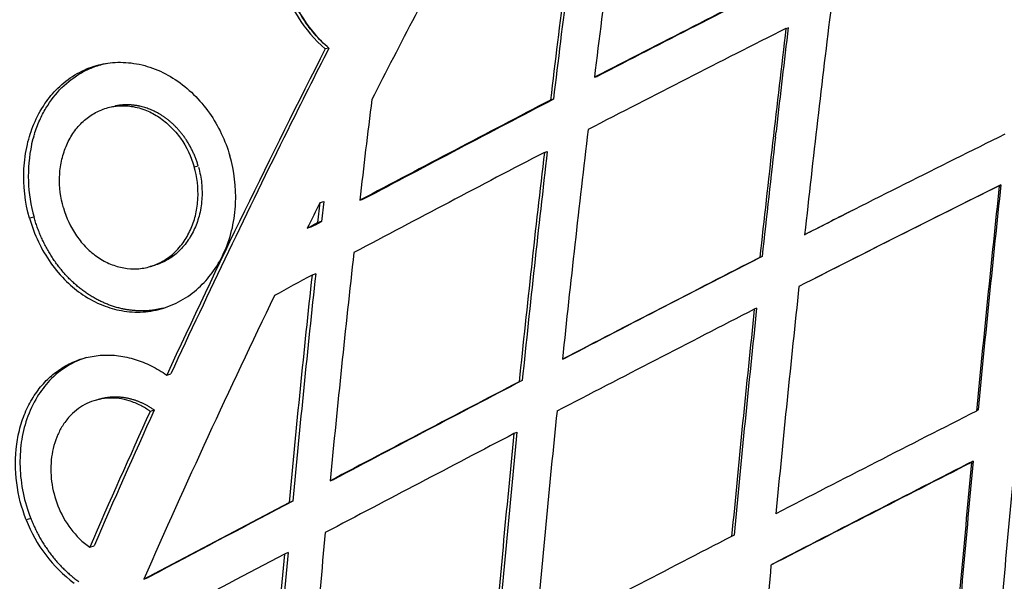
# Model space of a CAD drawing. Header units: millimetres. Extents: x 696 to 1161, y -96 to 347.
# Tile 14 of 55: x 794 to 882, y 28 to 79. Entities that reach past the tile are written whole.
import ezdxf

# ---------------------------------------------------------------- set-up
doc = ezdxf.new("R2010")
doc.units = ezdxf.units.MM
doc.header["$MEASUREMENT"] = 0
doc.layers.add('Crea2D$visibili$tangenti', color=7, linetype='Continuous', true_color=0x000000)

msp = doc.modelspace()

# ---------------------------------------------------------------- linework, layer by layer
at = {"layer": 'Crea2D$visibili$tangenti'}
for p, q in [((862.875, 77.876), (863.074, 77.944)), ((822.053, 76.123), (821.728, 76.052)), ((845.766, 73.51), (846.018, 73.584)), ((842.106, 71.55), (841.842, 71.473)), ((861.932, 68.161), (861.987, 68.647)), ((862.021, 68.944), (861.987, 68.647)), ((795.529, 67.635), (795.553, 67.734)), ((795.56, 67.765), (795.552, 67.734)), ((795.56, 67.765), (795.584, 67.859)), ((795.593, 67.895), (795.584, 67.859)), ((795.593, 67.895), (795.616, 67.983)), ((795.627, 68.024), (795.616, 67.983)), ((795.627, 68.024), (795.65, 68.106)), ((795.663, 68.152), (795.65, 68.106)), ((795.663, 68.152), (795.685, 68.229)), ((795.7, 68.281), (795.685, 68.229)), ((795.7, 68.281), (795.721, 68.351)), ((795.739, 68.408), (795.721, 68.351)), ((795.499, 67.504), (795.523, 67.609)), ((795.528, 67.635), (795.522, 67.609)), ((841.292, 66.801), (841.558, 66.884)), ((810.013, 65.515), (810.373, 65.601)), ((881.929, 63.822), (882.071, 63.91)), ((824.808, 62.517), (825.123, 62.607)), ((821.06, 60.521), (821.264, 62.333)), ((821.264, 62.333), (821.59, 62.423)), ((821.59, 62.423), (821.387, 60.613)), ((795.716, 61.001), (795.312, 60.909)), ((820.12, 60.016), (820.53, 60.237)), ((820.449, 60.109), (820.12, 60.016)), ((820.858, 60.33), (820.449, 60.109)), ((821.06, 60.521), (820.53, 60.237)), ((820.53, 60.237), (820.858, 60.33)), ((820.858, 60.33), (821.387, 60.613)), ((821.387, 60.613), (821.06, 60.521)), ((864.542, 59.445), (864.737, 59.539)), ((860.748, 57.501), (860.542, 57.405)), ((820.872, 55.937), (820.544, 55.838)), ((860.255, 52.879), (860.047, 52.776)), ((842.905, 48.311), (843.165, 48.42)), ((807.567, 46.89), (807.933, 47.001)), ((839.316, 46.413), (839.045, 46.301)), ((806.455, 43.772), (806.084, 43.657)), ((880.036, 43.794), (879.889, 43.679)), ((838.847, 41.784), (838.575, 41.666)), ((879.6, 39.216), (879.451, 39.095)), ((822.159, 37.45), (822.482, 37.574)), ((806.456, 29.164), (818.492, 35.516)), ((818.826, 35.642), (818.492, 35.516)), ((795.418, 34.09), (795.014, 33.961)), ((858.237, 32.609), (858.023, 32.479)), ((800.683, 31.509), (801.071, 31.64)), ((818.404, 31.033), (818.069, 30.9)), ((861.741, 30.047), (861.538, 29.913)), ((805.518, 28.662), (806.456, 29.164)), ((806.826, 29.299), (805.891, 28.798)), ((806.826, 29.299), (806.456, 29.164)), ((805.518, 28.662), (805.891, 28.798))]:
    msp.add_line(p, q, dxfattribs=at)
for centre, radius, start, end in [((2464.567, -124.702), 1630.891, 172.28578, 173.019249), ((2293.516, -101.614), 1461.957, 172.383136, 173.200565), ((2290.448, -100.743), 1458.554, 172.39791, 173.216043), ((1703.044, -375.801), 984.635, 151.998462, 152.980531), ((829.456, 85.147), 11.935, 193.67718, 229.6454), ((829.837, 85.226), 11.981, 193.70958, 227.77326), ((1685.102, -1550.356), 1827.956, 116.711453, 117.3333), ((1683.237, -1543.536), 1820.993, 116.749091, 117.371605), ((2624.753, -134.394), 1770.852, 173.049254, 173.715771), ((1658.979, -1500.233), 1767.544, 116.769455, 117.412741), ((2636.299, -134.581), 1786.105, 173.168471, 173.829427), ((2555.097, -124.555), 1704.098, 173.175359, 173.480048), ((1575.755, -308.129), 846.258, 153.000888, 155.195876), ((1632.394, -335.435), 908.864, 153.074827, 153.592162), ((1684.194, -35.277), 864.932, 172.907855, 173.507954), ((2325.956, -2771.976), 3207.459, 117.561928, 117.90571), ((2299.446, -2716.391), 3145.863, 117.597414, 117.946994), ((-58848.603, 292760.11), 298705.975, 281.51935636, 281.5194189), ((1556.319, -298.063), 824.106, 153.566974, 155.2466), ((2280.032, -102.446), 1445.013, 173.192424, 174.011467), ((2618.819, -132.266), 1768.283, 173.491805, 173.839305), ((1704.594, -1592.151), 1852.958, 116.340723, 116.959264), ((808.508, 64.684), 13.312, 167.77044, 196.06382), ((2266.032, -99.459), 1434.154, 173.339419, 174.162165), ((2207.32, -2548.084), 2950.196, 117.582774, 117.956166), ((2268.433, -100.052), 1436.861, 173.331613, 174.153947), ((1690.418, -1564.287), 1817.799, 116.408171, 117.039498), ((1685.797, -1551.976), 1804.734, 116.445316, 117.055104), ((3047.241, -165.648), 2177.438, 173.950632, 174.483389), ((3042.789, -164.763), 2172.785, 173.958759, 174.491921), ((1607.406, -327.327), 877.413, 153.634183, 153.802902), ((1689.897, -1559.495), 1817.185, 116.855355, 117.006236), ((2128.237, -88.098), 1312.098, 173.61394, 174.509266), ((2081.376, -2332.03), 2683.251, 117.063854, 117.487563), ((2080.571, -2325.979), 2677.489, 117.10256, 117.526049), ((45033.506, -168078.155), 173854.417, 104.73756828, 104.73766859), ((1105.49, -469.14), 597.324, 118.4921, 118.858695), ((2084.773, -82.099), 1271.732, 173.773208, 174.693448), ((2081.438, -81.426), 1268.028, 173.781078, 174.702741), ((2637.507, -135.85), 1783.689, 173.863721, 174.51918), ((1504.519, -277.952), 763.292, 154.221012, 156.315517), ((2148.204, -2462.675), 2826.1, 117.116888, 117.51905), ((2628.675, -133.855), 1778.447, 173.976264, 174.633411), ((2620.193, -132.584), 1769.683, 173.984366, 174.643863), ((2901.347, -3908.373), 4460.106, 117.541357, 117.786269), ((2848.518, -3800.47), 4339.977, 117.577767, 117.828787), ((-45483.79, 156660.591), 163312.132, 286.4640992, 286.46421548), ((1454.686, -251.989), 712.805, 155.495587, 156.564234), ((1452.838, -250.379), 710.166, 155.531034, 156.601899), ((2320.48, -107.71), 1485.789, 174.152158, 174.937511), ((2456.902, -3061.394), 3482.592, 116.925246, 117.256312), ((2940.574, -3985.673), 4542.891, 117.561527, 117.801541), ((2321.324, -106.351), 1490.119, 174.299281, 175.080791), ((2311.513, -104.99), 1479.962, 174.30837, 175.094164), ((2934.44, -155.648), 2060.368, 174.519069, 175.079275), ((2611.069, -3361.504), 3816.094, 116.985641, 117.287863), ((2604.722, -3342.946), 3796.718, 117.024527, 117.327476), ((2941.067, -155.397), 2070.77, 174.610699, 175.168537), ((2929.593, -153.854), 2059.065, 174.619715, 175.179955), ((805.53, 38.159), 8.229, 200.99781, 233.91377), ((5004.856, -7897.021), 8969.392, 117.820408, 117.9071141), ((806.778, 38.449), 12.591, 200.87986, 233.61041), ((2062.471, -82.917), 1246.136, 174.670629, 175.596822), ((4380.494, -6791.972), 7679.904, 117.3007218, 117.4480468), ((3943.141, -5905.982), 6709.146, 117.7615474, 117.8575196), ((2017.673, -77.512), 1204.492, 174.836039, 175.791116), ((2008.679, -76.294), 1195.104, 174.847573, 175.808818), ((2540.833, -126.814), 1686.593, 174.668069, 175.35529), ((3171.24, -4412.107), 4989.523, 117.081563, 117.314623)]:
    msp.add_arc(centre, radius, start, end, dxfattribs=at)
for points, degree, knots in [([(822.052, 76.122), (821.588, 76.509), (820.804, 77.283), (819.53, 78.969), (818.348, 81.369), (817.7, 84.561), (817.9, 87.835), (818.728, 90.316), (819.776, 92.105), (820.769, 93.338), (821.937, 94.377), (823.19, 95.173), (824.546, 95.765), (825.526, 96.009), (826.059, 96.092)], 3, [0, 0, 0, 0, 1.812493, 3.293439, 6.324734, 9.779503, 12.975541, 16.082735, 17.553962, 19.182335, 20.815628, 22.226962, 23.62264, 25.241937, 25.241937, 25.241937, 25.241937]), ([(795.312, 60.909), (794.905, 62.338), (794.642, 64.578), (795.033, 67.425), (795.663, 69.405), (796.577, 71.113), (797.816, 72.61), (799.3, 73.776), (800.989, 74.542), (802.797, 74.895), (804.662, 74.828), (806.574, 74.303), (808.386, 73.351), (810.028, 72.014), (811.869, 69.826), (812.799, 67.862), (813.196, 66.503)], 3, [0, 0, 0, 0, 4.45706, 6.674828, 8.589169, 10.669212, 12.455719, 14.390828, 16.293714, 17.974967, 19.88479, 21.852785, 23.885353, 25.99386, 28.176897, 32.424994, 32.424994, 32.424994, 32.424994]), ([(795.739, 68.408), (795.873, 68.84), (796.174, 69.645), (796.927, 71.096), (798.106, 72.628), (799.608, 73.778), (800.983, 74.433), (801.732, 74.659), (802.142, 74.747)], 3, [0, 0, 0, 0, 1.357902, 2.570934, 4.896745, 7.11271, 8.194168, 9.452029, 9.452029, 9.452029, 9.452029]), ([(798.329, 61.859), (798.073, 62.754), (797.898, 64.163), (798.123, 66.012), (798.522, 67.32), (799.136, 68.491), (799.945, 69.48), (800.92, 70.247), (802.019, 70.76), (803.202, 71), (804.479, 70.956), (805.737, 70.602), (806.922, 69.962), (807.948, 69.116), (809.141, 67.702), (809.749, 66.421), (810.013, 65.515)], 3, [0, 0, 0, 0, 2.794716, 4.205162, 5.56708, 6.879575, 8.154615, 9.379266, 10.575868, 11.76837, 12.974734, 14.383091, 15.660964, 16.994888, 18.355883, 21.188229, 21.188229, 21.188229, 21.188229]), ([(810.373, 65.601), (810.031, 66.779), (809.485, 67.887), (808.762, 68.85), (807.218, 70.258), (805.432, 70.954), (804.604, 71.111), (803.782, 71.107), (802.993, 70.946)], 5, [-32.680635, -32.680635, -32.680635, -32.680635, -32.680635, -32.680635, -24.164944, -24.164944, -24.164944, -17.136201, -17.136201, -17.136201, -17.136201, -17.136201, -17.136201]), ([(795.312, 60.909), (795.517, 60.188), (796.039, 58.796), (797.152, 56.881), (798.504, 55.288), (800.078, 54.001), (801.747, 53.109), (803.579, 52.58), (805.44, 52.468), (807.33, 52.817), (809.088, 53.612), (810.587, 54.772), (811.847, 56.255), (812.828, 58.019), (813.494, 60.075), (813.869, 62.95), (813.596, 65.132), (813.196, 66.503)], 3, [0, 0, 0, 0, 2.250054, 4.442856, 6.620708, 8.491634, 10.518265, 12.265304, 14.181888, 16.072192, 17.988934, 19.929737, 21.720317, 23.801746, 25.954201, 28.176343, 32.462908, 32.462908, 32.462908, 32.462908]), ([(798.329, 61.859), (798.585, 60.965), (799.177, 59.683), (800.351, 58.26), (801.377, 57.4), (802.509, 56.782), (803.707, 56.427), (804.925, 56.35), (806.113, 56.555), (807.226, 57.031), (808.27, 57.794), (809.138, 58.806), (809.791, 60.016), (810.205, 61.311), (810.452, 63.174), (810.278, 64.601), (810.013, 65.515)], 3, [0, 0, 0, 0, 2.789949, 4.179967, 5.511042, 6.788721, 8.028493, 9.236709, 10.426798, 11.618871, 12.844424, 14.282826, 15.589077, 16.950228, 18.346657, 21.203613, 21.203613, 21.203613, 21.203613]), ([(810.404, 65.491), (810.535, 65.017), (810.716, 64.052), (810.739, 62.566), (810.505, 61.141), (810.026, 59.826), (809.339, 58.68), (808.463, 57.743), (807.441, 57.045), (806.698, 56.754), (806.312, 56.653)], 3, [0, 0, 0, 0, 1.475794, 2.935051, 4.442328, 5.786864, 7.115381, 8.430761, 9.610698, 10.807302, 10.807302, 10.807302, 10.807302]), ([(807.253, 52.874), (806.011, 52.559), (804.699, 52.497), (803.375, 52.714), (800.443, 53.815), (798.076, 56.045), (797.002, 57.575), (796.213, 59.252), (795.716, 61.001)], 5, [34.599206, 34.599206, 34.599206, 34.599206, 34.599206, 34.599206, 48.135669, 48.135669, 48.135669, 66.122662, 66.122662, 66.122662, 66.122662, 66.122662, 66.122662]), ([(795.014, 33.961), (794.596, 35.022), (794.015, 37.258), (794.001, 40.136), (794.462, 42.351), (795.027, 43.875), (795.801, 45.246), (796.722, 46.372), (797.792, 47.301), (798.988, 48.016), (800.355, 48.507), (801.801, 48.726), (803.284, 48.669), (804.768, 48.342), (806.218, 47.753), (807.127, 47.203), (807.567, 46.89)], 3, [0, 0, 0, 0, 3.419216, 6.882083, 8.559398, 10.186074, 11.74483, 13.265, 14.534552, 15.983096, 17.423441, 18.87323, 20.350159, 21.855986, 23.413658, 25.03214, 25.03214, 25.03214, 25.03214]), ([(800.379, 48.464), (799.802, 48.286), (798.603, 47.746), (797.109, 46.526), (795.871, 44.891), (795.006, 43.015), (794.509, 40.885), (794.396, 38.649), (794.674, 36.347), (795.127, 34.829), (795.418, 34.09)], 3, [0, 0, 0, 0, 1.810619, 3.9143, 5.734585, 7.928643, 10.074128, 12.269247, 14.619973, 17.004096, 17.004096, 17.004096, 17.004096]), ([(806.084, 43.657), (805.815, 43.85), (805.216, 44.22), (804.279, 44.608), (803.273, 44.834), (802.27, 44.874), (801.294, 44.712), (800.419, 44.382), (799.651, 43.92), (798.921, 43.281), (798.302, 42.495), (797.643, 41.269), (797.182, 39.556), (797.194, 37.359), (797.57, 35.909), (797.847, 35.21)], 3, [0, 0, 0, 0, 0.993266, 2.10807, 3.030145, 4.076119, 5.103561, 5.982188, 6.870944, 7.780562, 8.879853, 9.861646, 11.941154, 14.146441, 16.400696, 16.400696, 16.400696, 16.400696]), ([(801.555, 44.758), (801.6, 44.772), (801.646, 44.785), (801.692, 44.797), (802.648, 45.044), (803.682, 45.052), (804.679, 44.818), (805.615, 44.376), (806.455, 43.772)], 5, [59.609306, 59.609306, 59.609306, 59.609306, 59.609306, 59.609306, 60.147194, 60.147194, 60.147194, 70.714466, 70.714466, 70.714466, 70.714466, 70.714466, 70.714466])]:
    msp.add_open_spline(points, degree=degree, knots=knots, dxfattribs=at)
msp.add_open_spline([(795.418, 34.09), (796.078, 32.414), (797.03, 30.84), (798.266, 29.473), (799.7, 28.449)], degree=4, dxfattribs=at)

doc.saveas('drawing.dxf')
